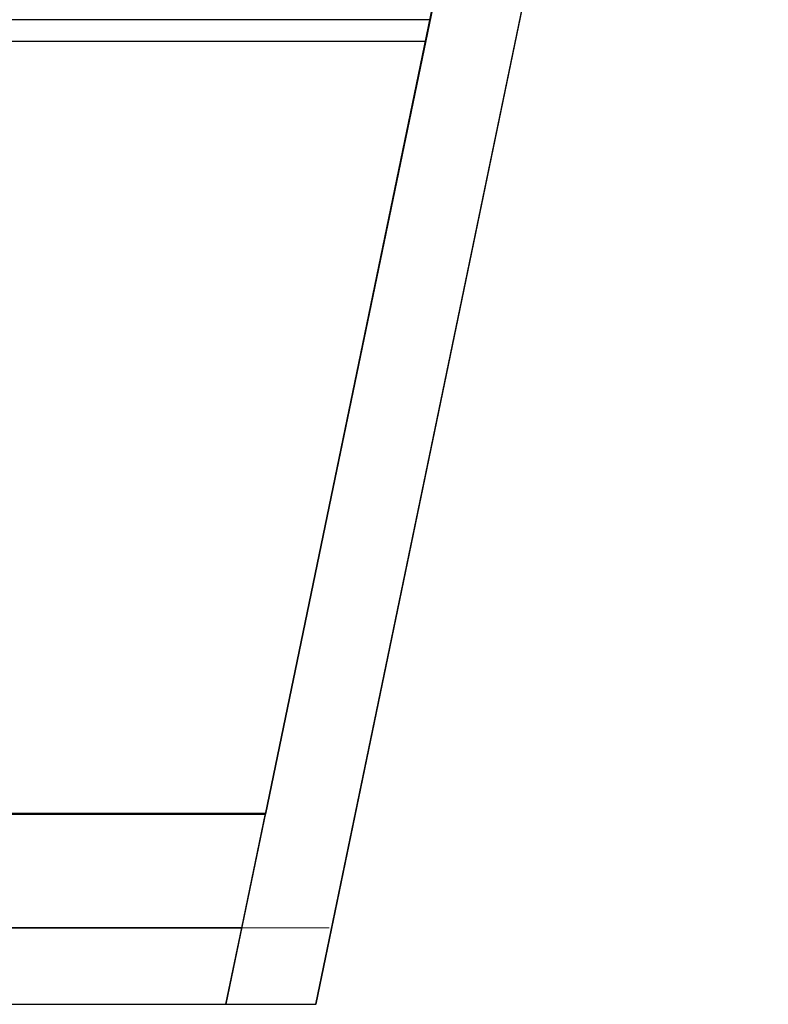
# Model space of a CAD drawing. Header units: metres. Extents: x 391.1 to 427.5, y 12.7 to 28.4.
# Tile 246 of 247: x 422.2 to 427.5, y 12.8 to 19.8. Entities that reach past the tile are written whole.
import ezdxf

# ---------------------------------------------------------------- set-up
doc = ezdxf.new("R2010")
doc.units = ezdxf.units.M
doc.layers.add('01_SUELOS', color=7, linetype='Continuous', lineweight=25, true_color=0x007f00)
for name, color, linetype, lineweight in [('A-DETL-____-MBND', 7, 'Continuous', 18), ('A-WALL-____-MCUT', 7, 'Continuous', 25), ('A-WALL-____-OTLN', 7, 'Continuous', 25)]:
    doc.layers.add(name, color=color, linetype=linetype, lineweight=lineweight)

# ---------------------------------------------------------------- blocks, each defined once
blk = doc.blocks.new('Family - LONDR55-XX_ZZ-ARQ-CAA-M3D-Londres55-151093-01_PCI_PS1')
at = {"layer": '01_SUELOS', "color": 9, "true_color": 0xaad4aa}
for p, q in [((31.838, 0), (34.7475, 14.0476)), ((34.7475, 14.0476), (31.838, 0)), ((28.635, 0), (31.838, 0)), ((31.838, 0), (28.635, 0))]:
    blk.add_line(p, q, dxfattribs=at)
blk = doc.blocks.new('Family - Mur PS-2-151148-01_PCI_PS1')
at = {"layer": 'A-DETL-____-MBND', "color": 253, "true_color": 0xaaaaaa}
for p, q in [((-0.1284, 0.62), (0, 0)), ((0, 0), (-0.1284, 0.62)), ((15.5856, 0.62), (-0.1284, 0.62)), ((-0.1284, 0.62), (15.5856, 0.62)), ((0, 0), (15.7139, 0)), ((15.7139, 0), (0, 0)), ((0, 0), (15.7139, 0))]:
    blk.add_line(p, q, dxfattribs=at)
blk = doc.blocks.new('Family - Mur PS-2-151177-01_PCI_PS1')
at = {"layer": 'A-DETL-____-MBND', "color": 253, "true_color": 0xaaaaaa}
for p, q in [((31.836, 1.34), (0, 1.34)), ((0, 1.34), (31.836, 1.34)), ((31.5586, 0), (31.836, 1.34)), ((31.836, 1.34), (31.5586, 0)), ((-0.95, 0), (31.5586, 0)), ((0, 0), (31.5586, 0)), ((31.5586, 0), (0, 0))]:
    blk.add_line(p, q, dxfattribs=at)
blk = doc.blocks.new('Family - Mur PS-1-153530-01_PCI_PS1')
at = {"layer": 'A-WALL-____-MCUT', "color": 253, "true_color": 0xaaaaaa}
for p, q in [((0, 0.54), (0, 0)), ((6.0771, 0.54), (0, 0.54)), ((5.9652, 0), (6.0771, 0.54)), ((0, 0), (5.9652, 0))]:
    blk.add_line(p, q, dxfattribs=at)
at = {"layer": 'A-WALL-____-OTLN', "color": 253, "true_color": 0xaaaaaa}
for p, q in [((0, 0.54), (0, 0)), ((6.0771, 0.54), (0, 0.54)), ((5.9652, 0), (6.0771, 0.54)), ((0, 0), (5.9652, 0))]:
    blk.add_line(p, q, dxfattribs=at)
at = {"layer": 'A-WALL-____-OTLN', "color": 253, "lineweight": 18, "true_color": 0xaaaaaa}
blk.add_line((0, 0), (5.9652, 0), dxfattribs=at)
blk = doc.blocks.new('Family - Mur PS-1-153555-01_PCI_PS1')
at = {"layer": 'A-WALL-____-MCUT', "color": 253, "true_color": 0xaaaaaa}
for p, q in [((-0.1285, 0.62), (0, 0)), ((15.5876, 0.62), (-0.1285, 0.62)), ((0, 0), (15.7161, 0))]:
    blk.add_line(p, q, dxfattribs=at)
at = {"layer": 'A-WALL-____-OTLN', "color": 253, "true_color": 0xaaaaaa}
for p, q in [((-0.1285, 0.62), (0, 0)), ((15.5876, 0.62), (-0.1285, 0.62)), ((0, 0), (15.7161, 0))]:
    blk.add_line(p, q, dxfattribs=at)
at = {"layer": 'A-WALL-____-OTLN', "color": 253, "lineweight": 18, "true_color": 0xaaaaaa}
blk.add_line((0, 0), (15.7161, 0), dxfattribs=at)
blk = doc.blocks.new('Family - Evans P-1-153628-01_PCI_PS1')
at = {"layer": 'A-WALL-____-MCUT', "color": 253, "true_color": 0xaaaaaa}
for p, q in [((0.0311, 0.15), (0, 0)), ((6.5129, 0.15), (0.0311, 0.15)), ((6.5129, 0), (6.5129, 0.15)), ((0, 0), (6.5129, 0))]:
    blk.add_line(p, q, dxfattribs=at)
at = {"layer": 'A-WALL-____-OTLN', "color": 253, "true_color": 0xaaaaaa}
for p, q in [((0.0311, 0.15), (0, 0)), ((6.5129, 0.15), (0.0311, 0.15)), ((6.5129, 0), (6.5129, 0.15)), ((0, 0), (6.5129, 0))]:
    blk.add_line(p, q, dxfattribs=at)
at = {"layer": 'A-WALL-____-OTLN', "color": 253, "lineweight": 18, "true_color": 0xaaaaaa}
blk.add_line((0, 0), (6.5129, 0), dxfattribs=at)
blk = doc.blocks.new('Family - Mur PS-1-153642-01_PCI_PS1')
at = {"layer": 'A-WALL-____-MCUT', "color": 253, "true_color": 0xaaaaaa}
for p, q in [((0.7591, 0.8048), (0, 0)), ((3.8568, 0.8048), (0.7591, 0.8048)), ((3.69, 0), (3.8568, 0.8048)), ((0, 0), (3.69, 0))]:
    blk.add_line(p, q, dxfattribs=at)
at = {"layer": 'A-WALL-____-OTLN', "color": 253, "true_color": 0xaaaaaa}
for p, q in [((0.7591, 0.8048), (0, 0)), ((3.8568, 0.8048), (0.7591, 0.8048)), ((3.69, 0), (3.8568, 0.8048)), ((0, 0), (3.69, 0))]:
    blk.add_line(p, q, dxfattribs=at)
at = {"layer": 'A-WALL-____-OTLN', "color": 253, "lineweight": 18, "true_color": 0xaaaaaa}
blk.add_line((-1.3471, 0), (4.305, 0), dxfattribs=at)
blk = doc.blocks.new('LONDR55-XX_ZZ-ARQ-CAA-M3D-Londres55_ifc-1-01_PCI_PS1')
at = {"layer": '01_SUELOS', "color": 253, "lineweight": 18, "true_color": 0xaaaaaa}
blk.add_blockref('Family - LONDR55-XX_ZZ-ARQ-CAA-M3D-Londres55-151093-01_PCI_PS1', (392.0964, 14.1807), dxfattribs=at)
at = {"layer": 'A-WALL-____-OTLN', "color": 253, "lineweight": 18, "true_color": 0xaaaaaa}
for name, p, rotation in [('Family - Mur PS-1-153555-01_PCI_PS1', (424.2899, 12.8406), 78.29179146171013), ('Family - Mur PS-2-151148-01_PCI_PS1', (424.2914, 12.8406), 78.30350734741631), ('Family - Evans P-1-153628-01_PCI_PS1', (425.0949, 19.7807), 180)]:
    blk.add_blockref(name, p, dxfattribs=dict(at, rotation=rotation))
for name, p in [('Family - Mur PS-2-151177-01_PCI_PS1', (392.0997, 12.8406)), ('Family - Mur PS-1-153642-01_PCI_PS1', (420.0786, 13.3806)), ('Family - Mur PS-1-153530-01_PCI_PS1', (417.6914, 12.8406))]:
    blk.add_blockref(name, p, dxfattribs=at)

msp = doc.modelspace()

# ---------------------------------------------------------------- block references
at = {"lineweight": 5}
msp.add_blockref('LONDR55-XX_ZZ-ARQ-CAA-M3D-Londres55_ifc-1-01_PCI_PS1', (0, 0), dxfattribs=at)

doc.saveas('drawing.dxf')
